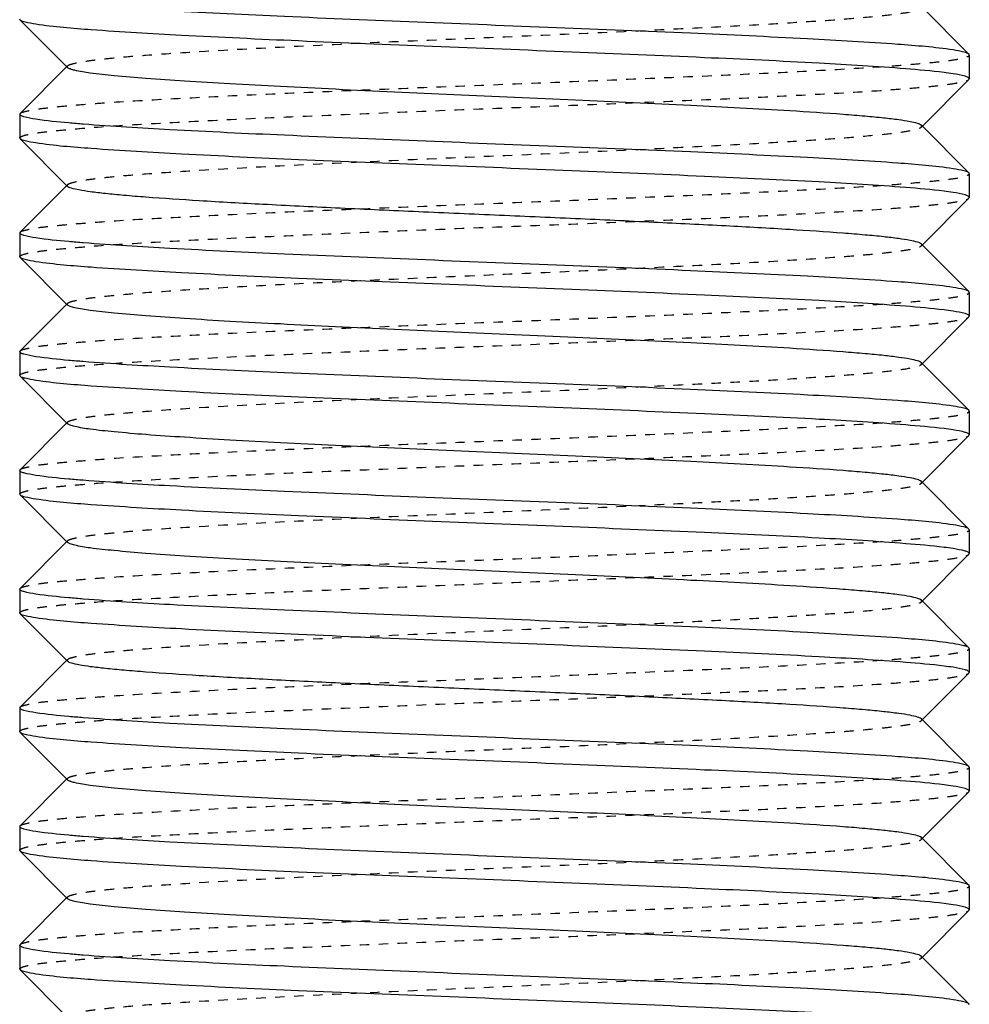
# Model space of a CAD drawing. Header units: millimetres. Extents: x -24622 to 2314, y -1603 to 2287.
# Tile 130 of 236: x 46 to 56, y 820 to 831. Entities that reach past the tile are written whole.
import ezdxf

# ---------------------------------------------------------------- set-up
doc = ezdxf.new("R2010")
doc.units = ezdxf.units.MM
doc.linetypes.add('HIDDEN', pattern=[0.2, 0.1, -0.1])
doc.layers.add('02___PRT_ALL_AXES', color=7, linetype='Continuous')
doc.layers.add('DEFAULT_2', color=8, linetype='HIDDEN')

msp = doc.modelspace()

# ---------------------------------------------------------------- linework, layer by layer
at = {"color": 7, "linetype": 'Continuous'}
for p, q in [((55.519, 830.846), (56.02, 830.345)), ((46.028, 830.704), (46.024, 830.712)), ((46.528, 830.203), (46.028, 830.704)), ((56.024, 830.337), (56.02, 830.345)), ((56.024, 830.337), (56.024, 830.087)), ((46.028, 829.72), (46.528, 830.221)), ((56.02, 830.079), (55.519, 829.578)), ((46.024, 829.712), (46.024, 829.462)), ((55.519, 829.596), (56.02, 829.095)), ((46.028, 829.454), (46.024, 829.462)), ((46.528, 828.953), (46.028, 829.454)), ((56.024, 829.087), (56.02, 829.095)), ((56.024, 829.087), (56.024, 828.837)), ((46.028, 828.47), (46.528, 828.971)), ((56.02, 828.829), (55.519, 828.328)), ((46.024, 828.462), (46.024, 828.212)), ((55.519, 828.346), (56.02, 827.845)), ((46.028, 828.204), (46.024, 828.212)), ((46.528, 827.703), (46.028, 828.204)), ((56.024, 827.837), (56.02, 827.845)), ((56.024, 827.837), (56.024, 827.587)), ((46.028, 827.22), (46.528, 827.721)), ((56.02, 827.579), (55.519, 827.078)), ((46.024, 827.212), (46.024, 826.962)), ((55.519, 827.096), (56.02, 826.595)), ((46.028, 826.954), (46.024, 826.962)), ((46.528, 826.453), (46.028, 826.954)), ((56.024, 826.587), (56.02, 826.595)), ((46.028, 825.97), (46.528, 826.471)), ((56.02, 826.329), (55.519, 825.828)), ((46.024, 825.962), (46.024, 825.712)), ((55.519, 825.846), (56.02, 825.345)), ((46.028, 825.704), (46.024, 825.712)), ((46.528, 825.203), (46.028, 825.704)), ((56.024, 825.337), (56.02, 825.345)), ((56.024, 825.337), (56.024, 825.087)), ((46.028, 824.72), (46.528, 825.221)), ((56.02, 825.079), (55.519, 824.578)), ((46.024, 824.712), (46.024, 824.462)), ((55.519, 824.596), (56.02, 824.095)), ((46.028, 824.454), (46.024, 824.462)), ((46.528, 823.953), (46.028, 824.454)), ((56.024, 824.087), (56.02, 824.095)), ((56.024, 824.087), (56.024, 823.837)), ((46.028, 823.47), (46.528, 823.971)), ((56.02, 823.829), (55.519, 823.328)), ((46.024, 823.462), (46.024, 823.212)), ((55.519, 823.346), (56.02, 822.845)), ((46.028, 823.204), (46.024, 823.212)), ((46.528, 822.703), (46.028, 823.204)), ((56.024, 822.837), (56.02, 822.845)), ((56.024, 822.837), (56.024, 822.587)), ((46.028, 822.22), (46.528, 822.721)), ((56.02, 822.579), (55.519, 822.078)), ((46.024, 822.212), (46.024, 821.962)), ((55.519, 822.096), (56.02, 821.595)), ((46.028, 821.954), (46.024, 821.962)), ((46.528, 821.453), (46.028, 821.954)), ((56.024, 821.587), (56.02, 821.595)), ((56.024, 821.587), (56.024, 821.337)), ((46.028, 820.97), (46.528, 821.471)), ((56.02, 821.329), (55.519, 820.828)), ((46.024, 820.962), (46.024, 820.712)), ((55.519, 820.846), (56.02, 820.345)), ((46.028, 820.704), (46.024, 820.712)), ((46.528, 820.203), (46.028, 820.704)), ((56.024, 820.337), (56.02, 820.345))]:
    msp.add_line(p, q, dxfattribs=at)
for points, start_tangent, end_tangent in [([(55.853, 830.389), (55.27, 830.448), (54.321, 830.506), (53.087, 830.565), (51.676, 830.623), (50.209, 830.682), (48.812, 830.741), (47.606, 830.799), (46.694, 830.858)], (-0.988371, 0.152064), (-0.99685, 0.079313)), ([(46.194, 830.66), (46.081, 830.682), (46.028, 830.704)], (-0.988371, 0.152064), (-0.709309, 0.704897)), ([(55.354, 830.191), (54.442, 830.25), (53.235, 830.308), (51.838, 830.367), (50.371, 830.426), (48.96, 830.484), (47.727, 830.543), (46.778, 830.601), (46.194, 830.66)], (-0.99685, 0.079313), (-0.988371, 0.152064)), ([(56.02, 830.345), (55.967, 830.367), (55.853, 830.389)], (-0.709308, 0.704898), (-0.988371, 0.152064)), ([(55.519, 829.596), (55.48, 829.615), (55.4, 829.634), (55.28, 829.653), (55.122, 829.672), (54.926, 829.691), (54.695, 829.71), (54.135, 829.748), (53.09, 829.805), (51.877, 829.862), (50.595, 829.918), (49.348, 829.975), (48.769, 830.004), (48.237, 830.032), (47.761, 830.061), (47.353, 830.089), (47.019, 830.118), (46.767, 830.146), (46.603, 830.175), (46.554, 830.189), (46.528, 830.203)], (-0.705586, 0.708625), (-0.705534, 0.708676)), ([(55.853, 830.139), (55.758, 830.152), (55.354, 830.191)], (-0.988371, 0.152064), (-0.99685, 0.079313)), ([(56.024, 830.087), (56.013, 830.1), (55.981, 830.113), (55.853, 830.139)], (0, 1), (-0.988371, 0.152064)), ([(46.194, 829.66), (46.067, 829.686), (46.035, 829.699), (46.024, 829.712)], (-0.988371, 0.152064), (0, 1)), ([(46.694, 829.608), (46.54, 829.621), (46.194, 829.66)], (-0.99685, 0.079313), (-0.988371, 0.152064)), ([(55.853, 829.139), (55.27, 829.198), (54.321, 829.256), (53.087, 829.315), (51.676, 829.373), (50.209, 829.432), (48.812, 829.491), (47.606, 829.549), (46.694, 829.608)], (-0.988371, 0.152064), (-0.99685, 0.079313)), ([(46.194, 829.41), (46.081, 829.432), (46.028, 829.454)], (-0.988371, 0.152064), (-0.709309, 0.704897)), ([(55.354, 828.941), (54.442, 829), (53.235, 829.058), (51.838, 829.117), (50.371, 829.176), (48.96, 829.234), (47.727, 829.293), (46.778, 829.351), (46.194, 829.41)], (-0.99685, 0.079313), (-0.988371, 0.152064)), ([(56.02, 829.095), (55.967, 829.117), (55.853, 829.139)], (-0.709308, 0.704898), (-0.988371, 0.152064)), ([(55.519, 828.346), (55.48, 828.365), (55.4, 828.384), (55.28, 828.403), (55.122, 828.422), (54.926, 828.441), (54.695, 828.46), (54.134, 828.498), (53.461, 828.536), (52.7, 828.574), (51.877, 828.612), (51.024, 828.65), (50.17, 828.687), (49.348, 828.725), (48.586, 828.763), (47.913, 828.801), (47.353, 828.839), (47.121, 828.858), (46.926, 828.877), (46.767, 828.896), (46.648, 828.915), (46.568, 828.934), (46.528, 828.953)], (-0.70985, 0.704353), (-0.707572, 0.706641)), ([(55.853, 828.889), (55.758, 828.902), (55.354, 828.941)], (-0.988371, 0.152064), (-0.99685, 0.079313)), ([(56.024, 828.837), (56.013, 828.85), (55.981, 828.863), (55.853, 828.889)], (0, 1), (-0.988371, 0.152064)), ([(46.194, 828.41), (46.067, 828.436), (46.035, 828.449), (46.024, 828.462)], (-0.988371, 0.152064), (0, 1)), ([(46.694, 828.358), (46.54, 828.371), (46.194, 828.41)], (-0.99685, 0.079313), (-0.988371, 0.152064)), ([(55.853, 827.889), (55.27, 827.948), (54.321, 828.006), (53.087, 828.065), (51.676, 828.123), (50.209, 828.182), (48.812, 828.241), (47.606, 828.299), (46.694, 828.358)], (-0.988371, 0.152064), (-0.99685, 0.079313)), ([(46.194, 828.16), (46.081, 828.182), (46.028, 828.204)], (-0.988371, 0.152064), (-0.709309, 0.704897)), ([(55.354, 827.691), (54.442, 827.75), (53.235, 827.808), (51.838, 827.867), (50.371, 827.926), (48.96, 827.984), (47.727, 828.043), (46.778, 828.101), (46.194, 828.16)], (-0.99685, 0.079313), (-0.988371, 0.152064)), ([(56.02, 827.845), (55.967, 827.867), (55.853, 827.889)], (-0.709308, 0.704898), (-0.988371, 0.152064)), ([(55.519, 827.096), (55.48, 827.115), (55.4, 827.134), (55.28, 827.153), (55.122, 827.172), (54.926, 827.191), (54.695, 827.21), (54.135, 827.248), (53.09, 827.305), (51.877, 827.362), (50.595, 827.418), (49.348, 827.475), (48.769, 827.504), (48.237, 827.532), (47.761, 827.561), (47.353, 827.589), (47.019, 827.618), (46.767, 827.646), (46.603, 827.675), (46.554, 827.689), (46.528, 827.703)], (-0.705586, 0.708625), (-0.705534, 0.708676)), ([(55.853, 827.639), (55.758, 827.652), (55.354, 827.691)], (-0.988371, 0.152064), (-0.99685, 0.079313)), ([(56.024, 827.587), (56.013, 827.6), (55.981, 827.613), (55.853, 827.639)], (0, 1), (-0.988371, 0.152064)), ([(46.194, 827.16), (46.067, 827.186), (46.035, 827.199), (46.024, 827.212)], (-0.988371, 0.152064), (0, 1)), ([(46.694, 827.108), (46.54, 827.121), (46.194, 827.16)], (-0.99685, 0.079313), (-0.988371, 0.152064)), ([(55.853, 826.639), (55.27, 826.698), (54.321, 826.756), (53.087, 826.815), (51.676, 826.873), (50.209, 826.932), (48.812, 826.991), (47.606, 827.049), (46.694, 827.108)], (-0.988371, 0.152064), (-0.99685, 0.079313)), ([(46.194, 826.91), (46.081, 826.932), (46.028, 826.954)], (-0.988371, 0.152064), (-0.709309, 0.704897)), ([(55.354, 826.441), (54.442, 826.5), (53.235, 826.558), (51.838, 826.617), (50.371, 826.676), (48.96, 826.734), (47.727, 826.793), (46.778, 826.851), (46.194, 826.91)], (-0.99685, 0.079313), (-0.988371, 0.152064)), ([(56.02, 826.595), (55.967, 826.617), (55.853, 826.639)], (-0.709308, 0.704898), (-0.988371, 0.152064)), ([(55.519, 825.846), (55.48, 825.865), (55.4, 825.884), (55.28, 825.903), (55.122, 825.922), (54.926, 825.941), (54.695, 825.96), (54.135, 825.998), (53.09, 826.055), (51.877, 826.112), (50.595, 826.168), (49.348, 826.225), (48.769, 826.254), (48.237, 826.282), (47.761, 826.311), (47.353, 826.339), (47.019, 826.368), (46.767, 826.396), (46.603, 826.425), (46.554, 826.439), (46.528, 826.453)], (-0.708262, 0.70595), (-0.707572, 0.706641)), ([(55.853, 826.389), (55.758, 826.402), (55.354, 826.441)], (-0.988371, 0.152064), (-0.99685, 0.079313)), ([(56.024, 826.337), (56.013, 826.35), (55.981, 826.363), (55.853, 826.389)], (0, 1), (-0.988371, 0.152064)), ([(46.194, 825.91), (46.067, 825.936), (46.035, 825.949), (46.024, 825.962)], (-0.988371, 0.152064), (0, 1)), ([(46.694, 825.858), (46.54, 825.871), (46.194, 825.91)], (-0.99685, 0.079313), (-0.988371, 0.152064)), ([(55.853, 825.389), (55.27, 825.448), (54.321, 825.506), (53.087, 825.565), (51.676, 825.623), (50.209, 825.682), (48.812, 825.741), (47.606, 825.799), (46.694, 825.858)], (-0.988371, 0.152064), (-0.99685, 0.079313)), ([(46.194, 825.66), (46.081, 825.682), (46.028, 825.704)], (-0.988371, 0.152064), (-0.709309, 0.704897)), ([(55.354, 825.191), (54.442, 825.25), (53.235, 825.308), (51.838, 825.367), (50.371, 825.426), (48.96, 825.484), (47.727, 825.543), (46.778, 825.601), (46.194, 825.66)], (-0.99685, 0.079313), (-0.988371, 0.152064)), ([(56.02, 825.345), (55.967, 825.367), (55.853, 825.389)], (-0.709308, 0.704898), (-0.988371, 0.152064)), ([(55.519, 824.596), (55.48, 824.615), (55.4, 824.634), (55.28, 824.653), (55.122, 824.672), (54.926, 824.691), (54.695, 824.71), (54.135, 824.748), (53.09, 824.805), (51.877, 824.862), (50.595, 824.918), (49.348, 824.975), (48.769, 825.004), (48.237, 825.032), (47.761, 825.061), (47.353, 825.089), (47.019, 825.118), (46.767, 825.146), (46.603, 825.175), (46.554, 825.189), (46.528, 825.203)], (-0.705586, 0.708625), (-0.705534, 0.708676)), ([(55.853, 825.139), (55.758, 825.152), (55.354, 825.191)], (-0.988371, 0.152064), (-0.99685, 0.079313)), ([(56.024, 825.087), (56.013, 825.1), (55.981, 825.113), (55.853, 825.139)], (0, 1), (-0.988371, 0.152064)), ([(46.194, 824.66), (46.067, 824.686), (46.035, 824.699), (46.024, 824.712)], (-0.988371, 0.152064), (0, 1)), ([(46.694, 824.608), (46.54, 824.621), (46.194, 824.66)], (-0.99685, 0.079313), (-0.988371, 0.152064)), ([(55.853, 824.139), (55.27, 824.198), (54.321, 824.256), (53.087, 824.315), (51.676, 824.373), (50.209, 824.432), (48.812, 824.491), (47.606, 824.549), (46.694, 824.608)], (-0.988371, 0.152064), (-0.99685, 0.079313)), ([(46.194, 824.41), (46.081, 824.432), (46.028, 824.454)], (-0.988371, 0.152064), (-0.709309, 0.704897)), ([(55.354, 823.941), (54.442, 824), (53.235, 824.058), (51.838, 824.117), (50.371, 824.176), (48.96, 824.234), (47.727, 824.293), (46.778, 824.351), (46.194, 824.41)], (-0.99685, 0.079313), (-0.988371, 0.152064)), ([(56.02, 824.095), (55.967, 824.117), (55.853, 824.139)], (-0.709308, 0.704898), (-0.988371, 0.152064)), ([(55.519, 823.346), (55.48, 823.365), (55.4, 823.384), (55.28, 823.403), (55.122, 823.422), (54.926, 823.441), (54.695, 823.46), (54.134, 823.498), (53.461, 823.536), (52.7, 823.574), (51.877, 823.612), (51.024, 823.65), (50.17, 823.687), (49.348, 823.725), (48.586, 823.763), (47.913, 823.801), (47.353, 823.839), (47.121, 823.858), (46.926, 823.877), (46.767, 823.896), (46.648, 823.915), (46.568, 823.934), (46.528, 823.953)], (-0.70985, 0.704353), (-0.707572, 0.706641)), ([(55.853, 823.889), (55.758, 823.902), (55.354, 823.941)], (-0.988371, 0.152064), (-0.99685, 0.079313)), ([(56.024, 823.837), (56.013, 823.85), (55.981, 823.863), (55.853, 823.889)], (0, 1), (-0.988371, 0.152064)), ([(46.194, 823.41), (46.067, 823.436), (46.035, 823.449), (46.024, 823.462)], (-0.988371, 0.152064), (0, 1)), ([(46.694, 823.358), (46.54, 823.371), (46.194, 823.41)], (-0.99685, 0.079313), (-0.988371, 0.152064)), ([(55.853, 822.889), (55.27, 822.948), (54.321, 823.006), (53.087, 823.065), (51.676, 823.123), (50.209, 823.182), (48.812, 823.241), (47.606, 823.299), (46.694, 823.358)], (-0.988371, 0.152064), (-0.99685, 0.079313)), ([(46.194, 823.16), (46.081, 823.182), (46.028, 823.204)], (-0.988371, 0.152064), (-0.709309, 0.704897)), ([(55.354, 822.691), (54.442, 822.75), (53.235, 822.808), (51.838, 822.867), (50.371, 822.926), (48.96, 822.984), (47.727, 823.043), (46.778, 823.101), (46.194, 823.16)], (-0.99685, 0.079313), (-0.988371, 0.152064)), ([(56.02, 822.845), (55.967, 822.867), (55.853, 822.889)], (-0.709308, 0.704898), (-0.988371, 0.152064)), ([(55.519, 822.096), (55.48, 822.115), (55.4, 822.134), (55.28, 822.153), (55.122, 822.172), (54.926, 822.191), (54.695, 822.21), (54.135, 822.248), (53.09, 822.305), (51.877, 822.362), (50.595, 822.418), (49.348, 822.475), (48.769, 822.504), (48.237, 822.532), (47.761, 822.561), (47.353, 822.589), (47.019, 822.618), (46.767, 822.646), (46.603, 822.675), (46.554, 822.689), (46.528, 822.703)], (-0.705586, 0.708625), (-0.705534, 0.708676)), ([(55.853, 822.639), (55.758, 822.652), (55.354, 822.691)], (-0.988371, 0.152064), (-0.99685, 0.079313)), ([(56.024, 822.587), (56.013, 822.6), (55.981, 822.613), (55.853, 822.639)], (0, 1), (-0.988371, 0.152064)), ([(46.194, 822.16), (46.067, 822.186), (46.035, 822.199), (46.024, 822.212)], (-0.988371, 0.152064), (0, 1)), ([(46.694, 822.108), (46.54, 822.121), (46.194, 822.16)], (-0.99685, 0.079313), (-0.988371, 0.152064)), ([(55.853, 821.639), (55.27, 821.698), (54.321, 821.756), (53.087, 821.815), (51.676, 821.873), (50.209, 821.932), (48.812, 821.991), (47.606, 822.049), (46.694, 822.108)], (-0.988371, 0.152064), (-0.99685, 0.079313)), ([(46.194, 821.91), (46.081, 821.932), (46.028, 821.954)], (-0.988371, 0.152064), (-0.709309, 0.704897)), ([(55.354, 821.441), (54.442, 821.5), (53.235, 821.558), (51.838, 821.617), (50.371, 821.676), (48.96, 821.734), (47.727, 821.793), (46.778, 821.851), (46.194, 821.91)], (-0.99685, 0.079313), (-0.988371, 0.152064)), ([(56.02, 821.595), (55.967, 821.617), (55.853, 821.639)], (-0.709308, 0.704898), (-0.988371, 0.152064)), ([(55.519, 820.846), (55.48, 820.865), (55.4, 820.884), (55.28, 820.903), (55.122, 820.922), (54.926, 820.941), (54.695, 820.96), (54.135, 820.998), (53.09, 821.055), (51.877, 821.112), (50.595, 821.168), (49.348, 821.225), (48.769, 821.254), (48.237, 821.282), (47.761, 821.311), (47.353, 821.339), (47.019, 821.368), (46.767, 821.396), (46.603, 821.425), (46.554, 821.439), (46.528, 821.453)], (-0.708262, 0.70595), (-0.707572, 0.706641)), ([(55.853, 821.389), (55.758, 821.402), (55.354, 821.441)], (-0.988371, 0.152064), (-0.99685, 0.079313)), ([(56.024, 821.337), (56.013, 821.35), (55.981, 821.363), (55.853, 821.389)], (0, 1), (-0.988371, 0.152064)), ([(46.194, 820.91), (46.067, 820.936), (46.035, 820.949), (46.024, 820.962)], (-0.988371, 0.152064), (0, 1)), ([(46.694, 820.858), (46.54, 820.871), (46.194, 820.91)], (-0.99685, 0.079313), (-0.988371, 0.152064)), ([(55.853, 820.389), (55.27, 820.448), (54.321, 820.506), (53.087, 820.565), (51.676, 820.623), (50.209, 820.682), (48.812, 820.741), (47.606, 820.799), (46.694, 820.858)], (-0.988371, 0.152064), (-0.99685, 0.079313)), ([(46.194, 820.66), (46.081, 820.682), (46.028, 820.704)], (-0.988371, 0.152064), (-0.709309, 0.704897)), ([(55.354, 820.191), (54.442, 820.25), (53.235, 820.308), (51.838, 820.367), (50.371, 820.426), (48.96, 820.484), (47.727, 820.543), (46.778, 820.601), (46.194, 820.66)], (-0.99685, 0.079313), (-0.988371, 0.152064)), ([(56.02, 820.345), (55.967, 820.367), (55.853, 820.389)], (-0.709308, 0.704898), (-0.988371, 0.152064))]:
    msp.add_spline(points, degree=3, dxfattribs=dict(at, start_tangent=start_tangent, end_tangent=end_tangent))
at = {"layer": '02___PRT_ALL_AXES', "color": 7, "linetype": 'Continuous'}
for p, q in [((56.024, 830.337), (56.024, 830.087)), ((46.024, 829.712), (46.024, 829.462)), ((56.024, 829.087), (56.024, 828.837)), ((46.024, 828.462), (46.024, 828.212)), ((46.024, 827.212), (46.024, 826.962)), ((56.024, 826.587), (56.024, 826.337)), ((46.024, 825.962), (46.024, 825.712)), ((56.024, 825.337), (56.024, 825.087)), ((46.024, 824.712), (46.024, 824.462)), ((46.024, 823.462), (46.024, 823.212)), ((46.024, 822.212), (46.024, 821.962)), ((56.024, 821.587), (56.024, 821.337)), ((46.024, 820.962), (46.024, 820.712))]:
    msp.add_line(p, q, dxfattribs=at)
at = {"layer": 'DEFAULT_2', "color": 8, "linetype": 'HIDDEN'}
for p, q in [((46.528, 830.203), (46.528, 830.221)), ((56.02, 830.079), (56.024, 830.087)), ((46.024, 829.712), (46.028, 829.72)), ((55.519, 829.578), (55.519, 829.596)), ((46.528, 828.953), (46.528, 828.971)), ((56.02, 828.829), (56.024, 828.837)), ((46.024, 828.462), (46.028, 828.47)), ((55.524, 828.337), (55.519, 828.346)), ((55.519, 828.328), (55.524, 828.337)), ((46.528, 827.703), (46.528, 827.721)), ((56.02, 827.579), (56.024, 827.587)), ((46.024, 827.212), (46.028, 827.22)), ((55.519, 827.078), (55.519, 827.096)), ((46.528, 826.453), (46.528, 826.471)), ((56.02, 826.329), (56.024, 826.337)), ((46.024, 825.962), (46.028, 825.97)), ((46.528, 825.203), (46.528, 825.221)), ((56.02, 825.079), (56.024, 825.087)), ((46.024, 824.712), (46.028, 824.72)), ((55.519, 824.578), (55.519, 824.596)), ((46.528, 823.953), (46.528, 823.971)), ((56.02, 823.829), (56.024, 823.837)), ((46.024, 823.462), (46.028, 823.47)), ((55.524, 823.337), (55.519, 823.346)), ((55.519, 823.328), (55.524, 823.337)), ((46.528, 822.703), (46.528, 822.721)), ((56.02, 822.579), (56.024, 822.587)), ((46.024, 822.212), (46.028, 822.22)), ((55.519, 822.078), (55.519, 822.096)), ((46.528, 821.453), (46.528, 821.471)), ((56.02, 821.329), (56.024, 821.337)), ((46.024, 820.962), (46.028, 820.97))]:
    msp.add_line(p, q, dxfattribs=at)
for points, start_tangent, end_tangent in [([(46.528, 830.221), (46.568, 830.24), (46.648, 830.259), (46.767, 830.278), (46.926, 830.297), (47.121, 830.316), (47.353, 830.335), (47.913, 830.373), (48.958, 830.43), (50.17, 830.487), (51.453, 830.543), (52.7, 830.6), (53.278, 830.629), (53.811, 830.657), (54.286, 830.686), (54.695, 830.714), (55.029, 830.743), (55.28, 830.771), (55.445, 830.8), (55.494, 830.814), (55.519, 830.828)], (0.707569, 0.706644), (0.708265, 0.705946)), ([(46.028, 829.72), (46.071, 829.739), (46.16, 829.759), (46.295, 829.778), (46.474, 829.797), (46.696, 829.816), (46.959, 829.836), (47.596, 829.874), (48.361, 829.913), (49.226, 829.951), (50.159, 829.99), (51.123, 830.028), (52.085, 830.067), (53.006, 830.106), (53.853, 830.144), (54.594, 830.183), (55.202, 830.221), (55.448, 830.241), (55.653, 830.26), (55.814, 830.279), (55.93, 830.298), (56, 830.318), (56.024, 830.337)], (0.709308, 0.704898), (0, 1)), ([(46.024, 829.462), (46.047, 829.481), (46.118, 829.501), (46.234, 829.52), (46.395, 829.539), (46.6, 829.558), (46.846, 829.578), (47.453, 829.616), (48.194, 829.655), (49.042, 829.693), (49.963, 829.732), (50.924, 829.771), (51.889, 829.809), (52.822, 829.848), (53.687, 829.886), (54.452, 829.925), (55.089, 829.963), (55.352, 829.983), (55.574, 830.002), (55.753, 830.021), (55.888, 830.041), (55.977, 830.06), (56.02, 830.079)], (0, 1), (0.709309, 0.704897)), ([(46.528, 828.971), (46.568, 828.99), (46.648, 829.009), (46.767, 829.028), (46.926, 829.047), (47.122, 829.066), (47.353, 829.085), (47.913, 829.123), (48.958, 829.18), (50.17, 829.237), (51.453, 829.293), (52.7, 829.35), (53.278, 829.379), (53.811, 829.407), (54.286, 829.436), (54.695, 829.464), (55.029, 829.493), (55.28, 829.521), (55.445, 829.55), (55.494, 829.564), (55.519, 829.578)], (0.705531, 0.708679), (0.705589, 0.708621)), ([(46.028, 828.47), (46.071, 828.489), (46.16, 828.509), (46.295, 828.528), (46.474, 828.547), (46.696, 828.566), (46.959, 828.586), (47.596, 828.624), (48.361, 828.663), (49.226, 828.701), (50.159, 828.74), (51.123, 828.778), (52.085, 828.817), (53.006, 828.856), (53.853, 828.894), (54.594, 828.933), (55.202, 828.971), (55.448, 828.991), (55.653, 829.01), (55.814, 829.029), (55.93, 829.048), (56, 829.068), (56.024, 829.087)], (0.709308, 0.704898), (0, 1)), ([(46.024, 828.212), (46.047, 828.231), (46.118, 828.251), (46.234, 828.27), (46.395, 828.289), (46.6, 828.308), (46.846, 828.328), (47.453, 828.366), (48.194, 828.405), (49.042, 828.443), (49.963, 828.482), (50.924, 828.521), (51.889, 828.559), (52.822, 828.598), (53.687, 828.636), (54.452, 828.675), (55.089, 828.713), (55.352, 828.733), (55.574, 828.752), (55.753, 828.771), (55.888, 828.791), (55.977, 828.81), (56.02, 828.829)], (0, 1), (0.709309, 0.704897)), ([(46.528, 827.721), (46.568, 827.74), (46.648, 827.759), (46.767, 827.778), (46.926, 827.797), (47.121, 827.816), (47.353, 827.835), (47.913, 827.873), (48.586, 827.911), (49.348, 827.949), (50.17, 827.987), (51.024, 828.024), (51.877, 828.062), (52.7, 828.1), (53.461, 828.138), (54.134, 828.176), (54.695, 828.214), (54.926, 828.233), (55.122, 828.252), (55.28, 828.271), (55.4, 828.29), (55.48, 828.309), (55.519, 828.328)], (0.707569, 0.706644), (0.709853, 0.70435)), ([(46.028, 827.22), (46.071, 827.239), (46.16, 827.259), (46.295, 827.278), (46.474, 827.297), (46.696, 827.316), (46.959, 827.336), (47.596, 827.374), (48.361, 827.413), (49.226, 827.451), (50.159, 827.49), (51.123, 827.528), (52.085, 827.567), (53.006, 827.606), (53.853, 827.644), (54.594, 827.683), (55.202, 827.721), (55.448, 827.741), (55.653, 827.76), (55.814, 827.779), (55.93, 827.798), (56, 827.818), (56.024, 827.837)], (0.709308, 0.704898), (0, 1)), ([(46.024, 826.962), (46.047, 826.981), (46.118, 827.001), (46.234, 827.02), (46.395, 827.039), (46.6, 827.058), (46.846, 827.078), (47.453, 827.116), (48.194, 827.155), (49.042, 827.193), (49.963, 827.232), (50.924, 827.271), (51.889, 827.309), (52.822, 827.348), (53.687, 827.386), (54.452, 827.425), (55.089, 827.463), (55.352, 827.483), (55.574, 827.502), (55.753, 827.521), (55.888, 827.541), (55.977, 827.56), (56.02, 827.579)], (0, 1), (0.709309, 0.704897)), ([(46.528, 826.471), (46.568, 826.49), (46.648, 826.509), (46.767, 826.528), (46.926, 826.547), (47.122, 826.566), (47.353, 826.585), (47.913, 826.623), (48.958, 826.68), (50.17, 826.737), (51.453, 826.793), (52.7, 826.85), (53.278, 826.879), (53.811, 826.907), (54.286, 826.936), (54.695, 826.964), (55.029, 826.993), (55.28, 827.021), (55.445, 827.05), (55.494, 827.064), (55.519, 827.078)], (0.705531, 0.708679), (0.705589, 0.708621)), ([(46.028, 825.97), (46.071, 825.989), (46.16, 826.009), (46.295, 826.028), (46.474, 826.047), (46.696, 826.066), (46.959, 826.086), (47.596, 826.124), (48.361, 826.163), (49.226, 826.201), (50.159, 826.24), (51.123, 826.278), (52.085, 826.317), (53.006, 826.356), (53.853, 826.394), (54.594, 826.433), (55.202, 826.471), (55.448, 826.491), (55.653, 826.51), (55.814, 826.529), (55.93, 826.548), (56, 826.568), (56.024, 826.587)], (0.709308, 0.704898), (0, 1)), ([(46.024, 825.712), (46.047, 825.731), (46.118, 825.751), (46.234, 825.77), (46.395, 825.789), (46.6, 825.808), (46.846, 825.828), (47.453, 825.866), (48.194, 825.905), (49.042, 825.943), (49.963, 825.982), (50.924, 826.021), (51.889, 826.059), (52.822, 826.098), (53.687, 826.136), (54.452, 826.175), (55.089, 826.213), (55.352, 826.233), (55.574, 826.252), (55.753, 826.271), (55.888, 826.291), (55.977, 826.31), (56.02, 826.329)], (0, 1), (0.709309, 0.704897)), ([(55.519, 825.828), (55.519, 825.846)], (0.708265, 0.705946), (-0.708262, 0.70595)), ([(46.528, 825.221), (46.568, 825.24), (46.648, 825.259), (46.767, 825.278), (46.926, 825.297), (47.121, 825.316), (47.353, 825.335), (47.913, 825.373), (48.958, 825.43), (50.17, 825.487), (51.453, 825.543), (52.7, 825.6), (53.278, 825.629), (53.811, 825.657), (54.286, 825.686), (54.695, 825.714), (55.029, 825.743), (55.28, 825.771), (55.445, 825.8), (55.494, 825.814), (55.519, 825.828)], (0.707569, 0.706644), (0.708265, 0.705946)), ([(46.028, 824.72), (46.071, 824.739), (46.16, 824.759), (46.295, 824.778), (46.474, 824.797), (46.696, 824.816), (46.959, 824.836), (47.596, 824.874), (48.361, 824.913), (49.226, 824.951), (50.159, 824.99), (51.123, 825.028), (52.085, 825.067), (53.006, 825.106), (53.853, 825.144), (54.594, 825.183), (55.202, 825.221), (55.448, 825.241), (55.653, 825.26), (55.814, 825.279), (55.93, 825.298), (56, 825.318), (56.024, 825.337)], (0.709308, 0.704898), (0, 1)), ([(46.024, 824.462), (46.047, 824.481), (46.118, 824.501), (46.234, 824.52), (46.395, 824.539), (46.6, 824.558), (46.846, 824.578), (47.453, 824.616), (48.194, 824.655), (49.042, 824.693), (49.963, 824.732), (50.924, 824.771), (51.889, 824.809), (52.822, 824.848), (53.687, 824.886), (54.452, 824.925), (55.089, 824.963), (55.352, 824.983), (55.574, 825.002), (55.753, 825.021), (55.888, 825.041), (55.977, 825.06), (56.02, 825.079)], (0, 1), (0.709309, 0.704897)), ([(46.528, 823.971), (46.568, 823.99), (46.648, 824.009), (46.767, 824.028), (46.926, 824.047), (47.122, 824.066), (47.353, 824.085), (47.913, 824.123), (48.958, 824.18), (50.17, 824.237), (51.453, 824.293), (52.7, 824.35), (53.278, 824.379), (53.811, 824.407), (54.286, 824.436), (54.695, 824.464), (55.029, 824.493), (55.28, 824.521), (55.445, 824.55), (55.494, 824.564), (55.519, 824.578)], (0.705531, 0.708679), (0.705589, 0.708621)), ([(46.028, 823.47), (46.071, 823.489), (46.16, 823.509), (46.295, 823.528), (46.474, 823.547), (46.696, 823.566), (46.959, 823.586), (47.596, 823.624), (48.361, 823.663), (49.226, 823.701), (50.159, 823.74), (51.123, 823.778), (52.085, 823.817), (53.006, 823.856), (53.853, 823.894), (54.594, 823.933), (55.202, 823.971), (55.448, 823.991), (55.653, 824.01), (55.814, 824.029), (55.93, 824.048), (56, 824.068), (56.024, 824.087)], (0.709308, 0.704898), (0, 1)), ([(46.024, 823.212), (46.047, 823.231), (46.118, 823.251), (46.234, 823.27), (46.395, 823.289), (46.6, 823.308), (46.846, 823.328), (47.453, 823.366), (48.194, 823.405), (49.042, 823.443), (49.963, 823.482), (50.924, 823.521), (51.889, 823.559), (52.822, 823.598), (53.687, 823.636), (54.452, 823.675), (55.089, 823.713), (55.352, 823.733), (55.574, 823.752), (55.753, 823.771), (55.888, 823.791), (55.977, 823.81), (56.02, 823.829)], (0, 1), (0.709309, 0.704897)), ([(46.528, 822.721), (46.568, 822.74), (46.648, 822.759), (46.767, 822.778), (46.926, 822.797), (47.121, 822.816), (47.353, 822.835), (47.913, 822.873), (48.586, 822.911), (49.348, 822.949), (50.17, 822.987), (51.024, 823.024), (51.877, 823.062), (52.7, 823.1), (53.461, 823.138), (54.134, 823.176), (54.695, 823.214), (54.926, 823.233), (55.122, 823.252), (55.28, 823.271), (55.4, 823.29), (55.48, 823.309), (55.519, 823.328)], (0.707569, 0.706644), (0.709853, 0.70435)), ([(46.028, 822.22), (46.071, 822.239), (46.16, 822.259), (46.295, 822.278), (46.474, 822.297), (46.696, 822.316), (46.959, 822.336), (47.596, 822.374), (48.361, 822.413), (49.226, 822.451), (50.159, 822.49), (51.123, 822.528), (52.085, 822.567), (53.006, 822.606), (53.853, 822.644), (54.594, 822.683), (55.202, 822.721), (55.448, 822.741), (55.653, 822.76), (55.814, 822.779), (55.93, 822.798), (56, 822.818), (56.024, 822.837)], (0.709308, 0.704898), (0, 1)), ([(46.024, 821.962), (46.047, 821.981), (46.118, 822.001), (46.234, 822.02), (46.395, 822.039), (46.6, 822.058), (46.846, 822.078), (47.453, 822.116), (48.194, 822.155), (49.042, 822.193), (49.963, 822.232), (50.924, 822.271), (51.889, 822.309), (52.822, 822.348), (53.687, 822.386), (54.452, 822.425), (55.089, 822.463), (55.352, 822.483), (55.574, 822.502), (55.753, 822.521), (55.888, 822.541), (55.977, 822.56), (56.02, 822.579)], (0, 1), (0.709309, 0.704897)), ([(46.528, 821.471), (46.568, 821.49), (46.648, 821.509), (46.767, 821.528), (46.926, 821.547), (47.122, 821.566), (47.353, 821.585), (47.913, 821.623), (48.958, 821.68), (50.17, 821.737), (51.453, 821.793), (52.7, 821.85), (53.278, 821.879), (53.811, 821.907), (54.286, 821.936), (54.695, 821.964), (55.029, 821.993), (55.28, 822.021), (55.445, 822.05), (55.494, 822.064), (55.519, 822.078)], (0.705531, 0.708679), (0.705589, 0.708621)), ([(46.028, 820.97), (46.071, 820.989), (46.16, 821.009), (46.295, 821.028), (46.474, 821.047), (46.696, 821.066), (46.959, 821.086), (47.596, 821.124), (48.361, 821.163), (49.226, 821.201), (50.159, 821.24), (51.123, 821.278), (52.085, 821.317), (53.006, 821.356), (53.853, 821.394), (54.594, 821.433), (55.202, 821.471), (55.448, 821.491), (55.653, 821.51), (55.814, 821.529), (55.93, 821.548), (56, 821.568), (56.024, 821.587)], (0.709308, 0.704898), (0, 1)), ([(46.024, 820.712), (46.047, 820.731), (46.118, 820.751), (46.234, 820.77), (46.395, 820.789), (46.6, 820.808), (46.846, 820.828), (47.453, 820.866), (48.194, 820.905), (49.042, 820.943), (49.963, 820.982), (50.924, 821.021), (51.889, 821.059), (52.822, 821.098), (53.687, 821.136), (54.452, 821.175), (55.089, 821.213), (55.352, 821.233), (55.574, 821.252), (55.753, 821.271), (55.888, 821.291), (55.977, 821.31), (56.02, 821.329)], (0, 1), (0.709309, 0.704897)), ([(46.528, 820.221), (46.568, 820.24), (46.648, 820.259), (46.767, 820.278), (46.926, 820.297), (47.121, 820.316), (47.353, 820.335), (47.913, 820.373), (48.958, 820.43), (50.17, 820.487), (51.453, 820.543), (52.7, 820.6), (53.278, 820.629), (53.811, 820.657), (54.286, 820.686), (54.695, 820.714), (55.029, 820.743), (55.28, 820.771), (55.445, 820.8), (55.494, 820.814), (55.519, 820.828)], (0.707569, 0.706644), (0.708265, 0.705946)), ([(55.519, 820.828), (55.519, 820.846)], (0.708265, 0.705946), (-0.708262, 0.70595))]:
    msp.add_spline(points, degree=3, dxfattribs=dict(at, start_tangent=start_tangent, end_tangent=end_tangent))

doc.saveas('drawing.dxf')
